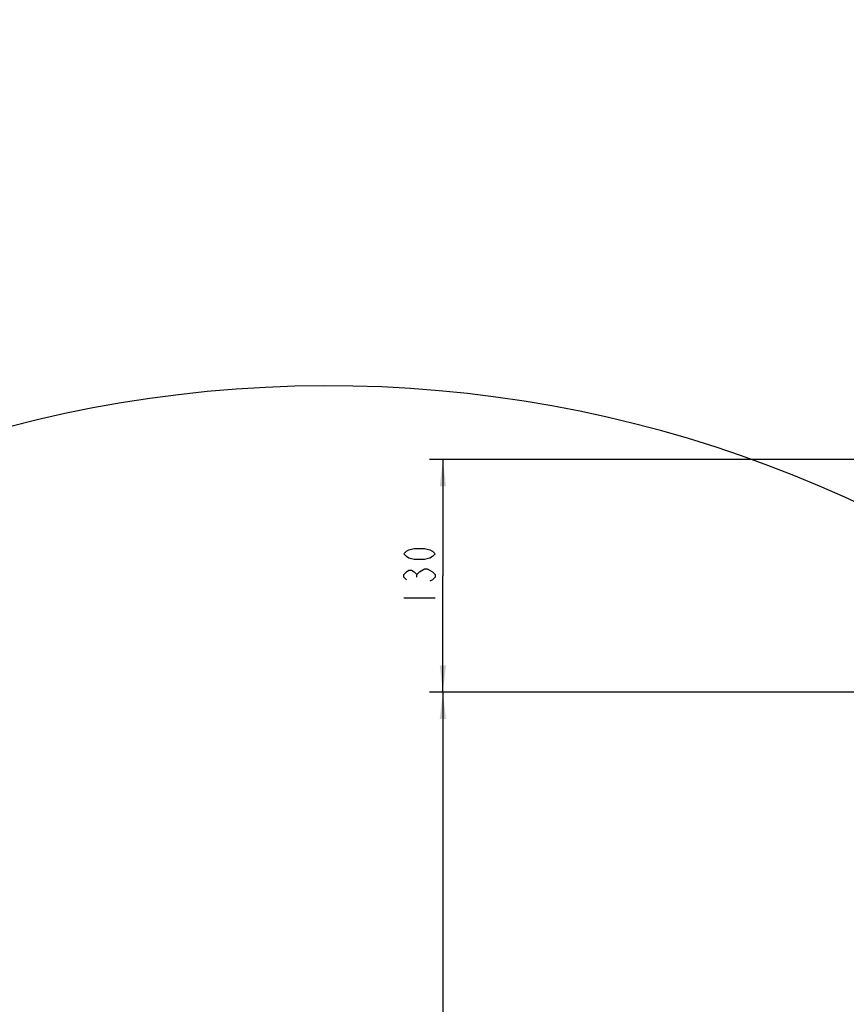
# Model space of a CAD drawing. Header units: millimetres. Extents: x 0 to 5945, y 0 to 4205.
# Tile 61 of 76: x 2501 to 2963, y 3104 to 3655. Entities that reach past the tile are written whole.
import ezdxf

# ---------------------------------------------------------------- set-up
doc = ezdxf.new("R2010")
doc.units = ezdxf.units.MM
doc.header["$LTSCALE"] = 326.975
doc.layers.get('0').update_dxf_attribs({"linetype": 'CONTINUOUS'})
doc.layers.add('204101000019_DXF_DIMENSION', color=7, linetype='CONTINUOUS')
doc.layers.add('204101000019DXF_CONTINUOUS_LINE', color=7, linetype='CONTINUOUS')
doc.styles.get("Standard").update_dxf_attribs({"font": 'txt', "width": 0.7})
doc.dimstyles.new('DIMSTYLE_1', dxfattribs={"dimtxt": 17.5, "dimasz": 15, "dimexe": 1.5, "dimexo": 0, "dimgap": 0.875, "dimtad": 0, "dimtih": 1, "dimtoh": 1, "dimdec": 0, "dimdsep": 46, "dimtxsty": 'Standard', "dimblk": '_FILLED', "dimblk1": '_FILLED', "dimblk2": '_FILLED', "dimcen": 0.09, "dimclrt": 5, "dimazin": 2, "dimtp": 0.01, "dimtm": 0.01, "dimtfac": 1, "dimtdec": 0, "dimtofl": 0, "dimtmove": 0, "dimatfit": 3, "dimldrblk": '_FILLED', "dimfxl": 1, "dimtolj": 1, "dimarcsym": 0})
doc.dimstyles.new('DIMSTYLE_6', dxfattribs={"dimtxt": 17.5, "dimasz": 15, "dimexe": 1.5, "dimexo": 0, "dimgap": 0.875, "dimtad": 1, "dimdsep": 46, "dimtxsty": 'Standard', "dimblk": '_FILLED', "dimblk1": '_FILLED', "dimblk2": '_FILLED', "dimcen": 0.09, "dimclrt": 5, "dimazin": 2, "dimtp": 0.01, "dimtm": 0.01, "dimtfac": 1, "dimtofl": 0, "dimtmove": 0, "dimatfit": 3, "dimldrblk": '_FILLED', "dimfxl": 1, "dimtolj": 1, "dimarcsym": 0})

# ---------------------------------------------------------------- blocks, each defined once
blk = doc.blocks.new('*D5')
at = {"layer": '204101000019_DXF_DIMENSION', "color": 2, "linetype": 'Continuous', "transparency": 16777216}
blk.add_line((1974.78, 2810.23), (1974.78, 4055.38), dxfattribs=at)
blk = doc.blocks.new('_FILLED')
at = {"color": 0, "linetype": 'ByBlock'}
blk.add_solid([(0, 0), (-1, 0.117), (-1, -0.117)], dxfattribs=at)
blk = doc.blocks.new('*D27')
at = {"layer": '204101000019_DXF_DIMENSION', "color": 2, "linetype": 'Continuous', "transparency": 16777216}
for p, q in [((3362.54, 3408.61), (2729.63, 3408.61)), ((2737.13, 3408.61), (2737.13, 3343.61)), ((2737.13, 3278.61), (2737.13, 3343.61)), ((3204.91, 3278.61), (2729.63, 3278.61))]:
    blk.add_line(p, q, dxfattribs=at)
at = {"layer": '204101000019_DXF_DIMENSION', "color": 2, "linetype": 'Continuous', "transparency": 16777216, "xscale": 15, "yscale": 15, "zscale": 15}
for p, rotation in [((2737.13, 3408.61), 90), ((2737.13, 3278.61), 270)]:
    blk.add_blockref('_FILLED', p, dxfattribs=dict(at, rotation=rotation))
blk = doc.blocks.new('*D28')
at = {"layer": '204101000019_DXF_DIMENSION', "color": 2, "linetype": 'Continuous', "transparency": 16777216}
for p, q in [((3204.91, 3278.61), (2729.63, 3278.61)), ((2737.13, 3278.61), (2737.13, 2988.61)), ((2737.13, 2698.61), (2737.13, 2988.61)), ((3203.58, 2698.61), (2729.63, 2698.61))]:
    blk.add_line(p, q, dxfattribs=at)
at = {"layer": '204101000019_DXF_DIMENSION', "color": 2, "linetype": 'Continuous', "transparency": 16777216, "xscale": 15, "yscale": 15, "zscale": 15}
for p, rotation in [((2737.13, 3278.61), 90), ((2737.13, 2698.61), 270)]:
    blk.add_blockref('_FILLED', p, dxfattribs=dict(at, rotation=rotation))

msp = doc.modelspace()

# ---------------------------------------------------------------- linework, layer by layer
at = {"layer": '204101000019_DXF_DIMENSION', "color": 5, "linetype": 'Continuous'}
for p, q in [((2722.547, 3342.844), (2722.547, 3344.375)), ((2715.255, 3331.36), (2732.755, 3331.36))]:
    msp.add_line(p, q, dxfattribs=at)
for points in [[(2732.755, 3355.86), (2731.297, 3354.329), (2729.839, 3353.563), (2726.922, 3352.798), (2721.089, 3352.798), (2718.172, 3353.563), (2716.714, 3354.329), (2715.255, 3355.86), (2716.714, 3357.391), (2718.172, 3358.157), (2721.089, 3358.923), (2726.922, 3358.923), (2729.839, 3358.157), (2731.297, 3357.391), (2732.755, 3355.86)], [(2724.005, 3345.907), (2726.922, 3347.438), (2728.38, 3347.438)], [(2728.38, 3347.438), (2731.297, 3345.907), (2732.755, 3344.375), (2732.755, 3342.844), (2731.297, 3341.313), (2729.839, 3340.547)], [(2716.714, 3341.313), (2715.255, 3342.844), (2715.255, 3344.375), (2716.714, 3345.907), (2718.172, 3346.672), (2719.63, 3346.672), (2721.089, 3345.907), (2722.547, 3344.375), (2724.005, 3345.907)]]:
    msp.add_lwpolyline(points, dxfattribs=at)
at = {"layer": '204101000019DXF_CONTINUOUS_LINE', "color": 2, "linetype": 'Continuous'}
for centre, radius, start in [((3250.571, 2698.61), 1280.666, 330), ((2672.778, 2749.16), 700.666, 10.692493)]:
    msp.add_arc(centre, radius, start, 175, dxfattribs=at)

# ---------------------------------------------------------------- dimensions: what is measured, and where the dimension line sits
at = {"layer": '204101000019_DXF_DIMENSION', "color": 2, "linetype": 'Continuous'}
dim = msp.add_ordinate_dim(feature_location=(1974.779, 2810.227), offset=(0, 1245.154), dtype=1, origin=(3090.571, 2810.227), dimstyle='DIMSTYLE_1', override={"dimgap": 4.374886, "dimtad": 1, "dimtih": 0, "dimtoh": 0}, dxfattribs=at)
dim.commit()
dim.dimension.update_dxf_attribs({"geometry": '*D5', "text_midpoint": (1970.404, 4064.131)})
for base, p1, p2, picture, middle in [((2737.13, 3278.61), (3362.545, 3408.61), (3204.905, 3278.61), '*D27', (2737.13, 3325.235)), ((2737.13, 2698.61), (3204.905, 3278.61), (3203.585, 2698.61), '*D28', (2737.13, 2970.235))]:
    dim = msp.add_linear_dim(base=base, p1=p1, p2=p2, angle=270, dimstyle='DIMSTYLE_6', dxfattribs=at)
    dim.commit()
    dim.dimension.update_dxf_attribs({"geometry": picture, "text_midpoint": middle, "dimtype": 160})

doc.saveas('drawing.dxf')
